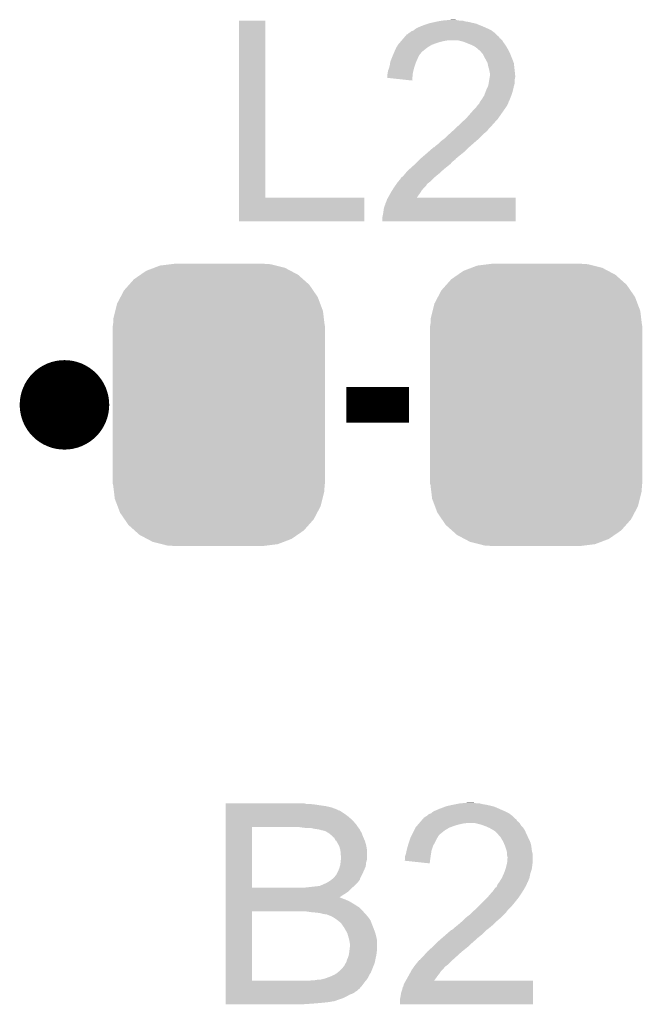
# Model space of a CAD drawing. Extents: x -9 to 122, y -9 to 65.
# Tile 163 of 256: x 73.06 to 76.6, y -0.92 to 4.67. Entities that reach past the tile are written whole.
import ezdxf

# ---------------------------------------------------------------- set-up
doc = ezdxf.new("R2010")
doc.units = 0
doc.layers.get('0').update_dxf_attribs({"linetype": 'CONTINUOUS'})
doc.layers.add('CLICKER_4_FOR_R7FA4M2A_V100_GTO', color=12, linetype='CONTINUOUS')
doc.layers.add('CLICKER_4_FOR_R7FA4M2A_V100_GTS', color=13, linetype='CONTINUOUS')

# ---------------------------------------------------------------- blocks, each defined once
blk = doc.blocks.new('CUSTOM_166')
for points in [[(-0.368484, 0.777768), (-0.333938, 0.790942), (0.3756, 0.777768), (0.32361, 0.790942)], [(-0.333938, 0.790942), (-0.273256, 0.798498), (0.32361, 0.790942), (0.29379, 0.798498)], [(-0.273256, 0.798498), (-0.25019, 0.80137), (0.29379, 0.798498), (0.25019, 0.80137)], [(-0.482218, 0.71288), (-0.44566, 0.738152), (0.47841, 0.71288), (0.45012, 0.738152)], [(-0.44566, 0.738152), (-0.412794, 0.76087), (0.45012, 0.738152), (0.407388, 0.76087)], [(-0.412794, 0.76087), (-0.368484, 0.777768), (0.407388, 0.76087), (0.3756, 0.777768)], [(-0.538216, 0.649738), (-0.50967, 0.681926), (0.53514, 0.649738), (0.51306, 0.681926)], [(-0.50967, 0.681926), (-0.482218, 0.71288), (0.51306, 0.681926), (0.47841, 0.71288)], [(-0.55793, 0.61233), (-0.538216, 0.649738), (0.560798, 0.61233), (0.53514, 0.649738)], [(-0.587972, 0.533366), (-0.577562, 0.575076), (0.590586, 0.533366), (0.574852, 0.575076)], [(-0.577562, 0.575076), (-0.55793, 0.61233), (0.574852, 0.575076), (0.560798, 0.61233)], [(-0.597996, 0.49319), (-0.587972, 0.533366), (0.595442, 0.49319), (0.590586, 0.533366)], [(-0.60198, -0.44958), (-0.60198, 0.44958), (0.60198, -0.44958), (0.60198, 0.44958)], [(-0.60071, 0.44958), (-0.597996, 0.49319), (0.60071, 0.44958), (0.595442, 0.49319)], [(-0.59544, -0.49319), (-0.60071, -0.44958), (0.597996, -0.49319), (0.60071, -0.44958)], [(-0.590586, -0.533366), (-0.59544, -0.49319), (0.58797, -0.533366), (0.597996, -0.49319)], [(-0.57485, -0.575076), (-0.590586, -0.533366), (0.577562, -0.575076), (0.58797, -0.533366)], [(-0.560798, -0.61233), (-0.57485, -0.575076), (0.557928, -0.61233), (0.577562, -0.575076)], [(-0.535138, -0.649738), (-0.560798, -0.61233), (0.538216, -0.649738), (0.557928, -0.61233)], [(-0.51306, -0.681926), (-0.535138, -0.649738), (0.509668, -0.681926), (0.538216, -0.649738)], [(-0.478408, -0.71288), (-0.51306, -0.681926), (0.482218, -0.71288), (0.509668, -0.681926)], [(-0.45012, -0.738152), (-0.478408, -0.71288), (0.445658, -0.738152), (0.482218, -0.71288)], [(-0.407386, -0.76087), (-0.45012, -0.738152), (0.412794, -0.76087), (0.445658, -0.738152)], [(-0.3756, -0.777768), (-0.407386, -0.76087), (0.368482, -0.777768), (0.412794, -0.76087)], [(-0.323608, -0.790942), (-0.3756, -0.777768), (0.333938, -0.790942), (0.368482, -0.777768)], [(-0.29379, -0.798498), (-0.323608, -0.790942), (0.273254, -0.798498), (0.333938, -0.790942)], [(-0.25019, -0.80137), (-0.29379, -0.798498), (0.25019, -0.80137), (0.273254, -0.798498)]]:
    blk.add_solid(points)

msp = doc.modelspace()

# ---------------------------------------------------------------- linework, layer by layer
at = {"layer": 'CLICKER_4_FOR_R7FA4M2A_V100_GTO', "const_width": 0.254}
msp.add_lwpolyline([(73.1901, 2.48158, 1), (73.4441, 2.48158, 1)], format="xyb", close=True, dxfattribs=at)
at = {"layer": 'CLICKER_4_FOR_R7FA4M2A_V100_GTO', "const_width": 0.2032}
msp.add_lwpolyline([(74.9173, 2.48158), (75.2729, 2.48158)], dxfattribs=at)
at = {"layer": 'CLICKER_4_FOR_R7FA4M2A_V100_GTO'}
for points in [[(74.307702, 3.6576), (74.30772, 4.663418), (74.457582, 3.6576), (74.45756, 4.663418)], [(74.30772, 4.663418), (74.307722, 4.66344), (74.45756, 4.663418), (74.307722, 4.66344)], [(75.34402, 4.63296), (75.36434, 4.64058), (75.684744, 4.63296), (75.666236, 4.64058)], [(75.36434, 4.64058), (75.379574, 4.645658), (75.666236, 4.64058), (75.653902, 4.645658)], [(75.379574, 4.645658), (75.387202, 4.6482), (75.653902, 4.645658), (75.6431, 4.6482)], [(75.387202, 4.6482), (75.42149, 4.65582), (75.6431, 4.6482), (75.610718, 4.65582)], [(75.42149, 4.65582), (75.43292, 4.65836), (75.610718, 4.65582), (75.592942, 4.65836)], [(75.43292, 4.65836), (75.460858, 4.66344), (75.592942, 4.65836), (75.575164, 4.66344)], [(75.460858, 4.66344), (75.488798, 4.66598), (75.559922, 4.66344), (75.54468, 4.66598)], [(75.488798, 4.66598), (75.516738, 4.66852), (75.54468, 4.66598), (75.534522, 4.66852)], [(75.257658, 4.58216), (75.260206, 4.5847), (75.770742, 4.58216), (75.7682, 4.5847)], [(75.260206, 4.5847), (75.262746, 4.584706), (75.7682, 4.5847), (75.768194, 4.584706)], [(75.262746, 4.584706), (75.26782, 4.58978), (75.768194, 4.584706), (75.76312, 4.58978)], [(75.26782, 4.58978), (75.271626, 4.592318), (75.76312, 4.58978), (75.76058, 4.592318)], [(75.271626, 4.592318), (75.27544, 4.59486), (75.76058, 4.592318), (75.757192, 4.59486)], [(75.27544, 4.59486), (75.2856, 4.60248), (75.757192, 4.59486), (75.747032, 4.60248)], [(75.2856, 4.60248), (75.29829, 4.607558), (75.747032, 4.60248), (75.74026, 4.607558)], [(75.29829, 4.607558), (75.2983, 4.607562), (75.74026, 4.607558), (75.740254, 4.607562)], [(75.2983, 4.607562), (75.310998, 4.61772), (75.740254, 4.607562), (75.71994, 4.61772)], [(75.310998, 4.61772), (75.311002, 4.617722), (75.71994, 4.61772), (75.719936, 4.617722)], [(75.311002, 4.617722), (75.32624, 4.62534), (75.719936, 4.617722), (75.702796, 4.62534)], [(75.32624, 4.62534), (75.332166, 4.62788), (75.702796, 4.62534), (75.69708, 4.62788)], [(75.332166, 4.62788), (75.34402, 4.63296), (75.69708, 4.62788), (75.684744, 4.63296)], [(75.21035, 4.52628), (75.21194, 4.528822), (75.402438, 4.52628), (75.409426, 4.528822)], [(75.21194, 4.528822), (75.21847, 4.536442), (75.409426, 4.528822), (75.43038, 4.536442)], [(75.21847, 4.536442), (75.225, 4.54406), (75.43038, 4.536442), (75.455782, 4.54406)], [(75.225, 4.54406), (75.229354, 4.54914), (75.455782, 4.54406), (75.478642, 4.54914)], [(75.229354, 4.54914), (75.231532, 4.55168), (75.478642, 4.54914), (75.49896, 4.55168)], [(75.231532, 4.55168), (75.238062, 4.559298), (75.80122, 4.55168), (75.793602, 4.559298)], [(75.238062, 4.559298), (75.242416, 4.564378), (75.793602, 4.559298), (75.785984, 4.564378)], [(75.242416, 4.564378), (75.248942, 4.571992), (75.785984, 4.564378), (75.78344, 4.571992)], [(75.248942, 4.571992), (75.251124, 4.574538), (75.78344, 4.571992), (75.778364, 4.574538)], [(75.251124, 4.574538), (75.257658, 4.58216), (75.778364, 4.574538), (75.770742, 4.58216)], [(75.549766, 4.551678), (75.549758, 4.55168), (75.801222, 4.551678), (75.80122, 4.55168)], [(75.580238, 4.54406), (75.549766, 4.551678), (75.805794, 4.54406), (75.801222, 4.551678)], [(75.59294, 4.53898), (75.580238, 4.54406), (75.80884, 4.53898), (75.805794, 4.54406)], [(75.61834, 4.52882), (75.59294, 4.53898), (75.81646, 4.52882), (75.80884, 4.53898)], [(75.63104, 4.52374), (75.61834, 4.52882), (75.819848, 4.52374), (75.81646, 4.52882)], [(75.18146, 4.46786), (75.187014, 4.480558), (75.331318, 4.46786), (75.341478, 4.480558)], [(75.187014, 4.480558), (75.191462, 4.49072), (75.341478, 4.480558), (75.35164, 4.49072)], [(75.191462, 4.49072), (75.199242, 4.5085), (75.35164, 4.49072), (75.373864, 4.5085)], [(75.199242, 4.5085), (75.200828, 4.51104), (75.373864, 4.5085), (75.37704, 4.51104)], [(75.200828, 4.51104), (75.21035, 4.52628), (75.37704, 4.51104), (75.402438, 4.52628)], [(75.648818, 4.513582), (75.63104, 4.52374), (75.826618, 4.513582), (75.819848, 4.52374)], [(75.658978, 4.50596), (75.648818, 4.513582), (75.830724, 4.50596), (75.826618, 4.513582)], [(75.6666, 4.498342), (75.658978, 4.50596), (75.834826, 4.498342), (75.830724, 4.50596)], [(75.671676, 4.495802), (75.6666, 4.498342), (75.836194, 4.495802), (75.834826, 4.498342)], [(75.685226, 4.48056), (75.671676, 4.495802), (75.8444, 4.48056), (75.836194, 4.495802)], [(75.691998, 4.47294), (75.685226, 4.48056), (75.847448, 4.47294), (75.8444, 4.48056)], [(75.7047, 4.44754), (75.691998, 4.47294), (75.857608, 4.44754), (75.847448, 4.47294)], [(75.16368, 4.411982), (75.165494, 4.42468), (75.306768, 4.411982), (75.311, 4.42468)], [(75.165494, 4.42468), (75.166222, 4.429762), (75.311, 4.42468), (75.313258, 4.429762)], [(75.166222, 4.429762), (75.173332, 4.44754), (75.313258, 4.429762), (75.32116, 4.44754)], [(75.173332, 4.44754), (75.181458, 4.467858), (75.32116, 4.44754), (75.331318, 4.467858)], [(75.181458, 4.467858), (75.18146, 4.46786), (75.331318, 4.467858), (75.331318, 4.46786)], [(75.707524, 4.44246), (75.7047, 4.44754), (75.85964, 4.44246), (75.857608, 4.44754)], [(75.7174, 4.424682), (75.707524, 4.44246), (75.866308, 4.424682), (75.85964, 4.44246)], [(75.717966, 4.422138), (75.7174, 4.424682), (75.86726, 4.422138), (75.866308, 4.424682)], [(75.72248, 4.401818), (75.717966, 4.422138), (75.869518, 4.401818), (75.86726, 4.422138)], [(75.14844, 4.353562), (75.150344, 4.36118), (75.292706, 4.353562), (75.29322, 4.36118)], [(75.150344, 4.36118), (75.15098, 4.36372), (75.29322, 4.36118), (75.293806, 4.36372)], [(75.15098, 4.36372), (75.153522, 4.378962), (75.293806, 4.36372), (75.297324, 4.378962)], [(75.153522, 4.378962), (75.1586, 4.391662), (75.297324, 4.378962), (75.300256, 4.391662)], [(75.1586, 4.391662), (75.159234, 4.3942), (75.300256, 4.391662), (75.300842, 4.3942)], [(75.159234, 4.3942), (75.16368, 4.411982), (75.300842, 4.3942), (75.306768, 4.411982)], [(75.72756, 4.384042), (75.72248, 4.401818), (75.871494, 4.384042), (75.869518, 4.401818)], [(75.728832, 4.37642), (75.72756, 4.384042), (75.87234, 4.37642), (75.871494, 4.384042)], [(75.7301, 4.3688), (75.728832, 4.37642), (75.873104, 4.3688), (75.87234, 4.37642)], [(75.73264, 4.358642), (75.7301, 4.3688), (75.874118, 4.358642), (75.873104, 4.3688)], [(75.14844, 4.33834), (75.14844, 4.353562), (75.291684, 4.33834), (75.292706, 4.353562)], [(75.290658, 4.323082), (75.14844, 4.33834), (75.290658, 4.323082), (75.291684, 4.33834)], [(75.72248, 4.295142), (75.724594, 4.307836), (75.86871, 4.295142), (75.87234, 4.307836)], [(75.724594, 4.307836), (75.727982, 4.328158), (75.87234, 4.307836), (75.87234, 4.328158)], [(75.727982, 4.328158), (75.730098, 4.340858), (75.87234, 4.328158), (75.87488, 4.340858)], [(75.730098, 4.340858), (75.731792, 4.351022), (75.87488, 4.340858), (75.87488, 4.351022)], [(75.731792, 4.351022), (75.73264, 4.356102), (75.87488, 4.351022), (75.874372, 4.356102)], [(75.73264, 4.356102), (75.73264, 4.358642), (75.874372, 4.356102), (75.874118, 4.358642)], [(75.700542, 4.2418), (75.70978, 4.267198), (75.854562, 4.2418), (75.862178, 4.267198)], [(75.70978, 4.267202), (75.72017, 4.290062), (75.86218, 4.267202), (75.86726, 4.290062)], [(75.70978, 4.267198), (75.70978, 4.267202), (75.862178, 4.267198), (75.86218, 4.267202)], [(75.72017, 4.290062), (75.72248, 4.295142), (75.86726, 4.290062), (75.86871, 4.295142)], [(75.669134, 4.190998), (75.67168, 4.193544), (75.83424, 4.190998), (75.835088, 4.193544)], [(75.67168, 4.193544), (75.674222, 4.201162), (75.835088, 4.193544), (75.837626, 4.201162)], [(75.674222, 4.201162), (75.677848, 4.20624), (75.837626, 4.201162), (75.83932, 4.20624)], [(75.677848, 4.20624), (75.683286, 4.213854), (75.83932, 4.20624), (75.844396, 4.213854)], [(75.683286, 4.213854), (75.685102, 4.216396), (75.844396, 4.213854), (75.8444, 4.216396)], [(75.685102, 4.216396), (75.68692, 4.21894), (75.8444, 4.216396), (75.845416, 4.21894)], [(75.68692, 4.21894), (75.69962, 4.23926), (75.845416, 4.21894), (75.853544, 4.23926)], [(75.69962, 4.23926), (75.700542, 4.2418), (75.853544, 4.23926), (75.854562, 4.2418)], [(75.59802, 4.10972), (75.633578, 4.15036), (75.779374, 4.10972), (75.807822, 4.15036)], [(75.633578, 4.15036), (75.638658, 4.15544), (75.807822, 4.15036), (75.81138, 4.15544)], [(75.638658, 4.15544), (75.65136, 4.16814), (75.81138, 4.15544), (75.820452, 4.16814)], [(75.65136, 4.16814), (75.654986, 4.173218), (75.820452, 4.16814), (75.82408, 4.173218)], [(75.654986, 4.173218), (75.664062, 4.185922), (75.82408, 4.173218), (75.831338, 4.185922)], [(75.664062, 4.185922), (75.669134, 4.190998), (75.831338, 4.185922), (75.83424, 4.190998)], [(75.562936, 4.0767), (75.59262, 4.104638), (75.75042, 4.0767), (75.775818, 4.104638)], [(75.59262, 4.104638), (75.59802, 4.10972), (75.775818, 4.104638), (75.779374, 4.10972)], [(75.505492, 4.023362), (75.5142, 4.03098), (75.699622, 4.023362), (75.708764, 4.03098)], [(75.5142, 4.03098), (75.519616, 4.036058), (75.708764, 4.03098), (75.714858, 4.036058)], [(75.519616, 4.036058), (75.530452, 4.046218), (75.714858, 4.036058), (75.72248, 4.046218)], [(75.530452, 4.046218), (75.54942, 4.064), (75.72248, 4.046218), (75.740258, 4.064)], [(75.54942, 4.064), (75.55484, 4.06908), (75.740258, 4.064), (75.744068, 4.06908)], [(75.55484, 4.06908), (75.560234, 4.074158), (75.744068, 4.06908), (75.74788, 4.074158)], [(75.560234, 4.074158), (75.562936, 4.0767), (75.74788, 4.074158), (75.75042, 4.0767)], [(75.44308, 3.96748), (75.455782, 3.98018), (75.639384, 3.96748), (75.6539, 3.98018)], [(75.455782, 3.98018), (75.476096, 3.99542), (75.6539, 3.98018), (75.67168, 3.99542)], [(75.476096, 3.99542), (75.4761, 3.995422), (75.67168, 3.99542), (75.671682, 3.995422)], [(75.4761, 3.995422), (75.49388, 4.0132), (75.671682, 3.995422), (75.68946, 4.0132)], [(75.49388, 4.0132), (75.505492, 4.023362), (75.68946, 4.0132), (75.699622, 4.023362)], [(75.37196, 3.90906), (75.386474, 3.921758), (75.574524, 3.90906), (75.590398, 3.921758)], [(75.386474, 3.921758), (75.412606, 3.94462), (75.590398, 3.921758), (75.613258, 3.94462)], [(75.412606, 3.94462), (75.413452, 3.944622), (75.613258, 3.94462), (75.61326, 3.944622)], [(75.413452, 3.944622), (75.415146, 3.944626), (75.61326, 3.944622), (75.613264, 3.944626)], [(75.415146, 3.944626), (75.420222, 3.9497), (75.613264, 3.944626), (75.619062, 3.9497)], [(75.420222, 3.9497), (75.43038, 3.95732), (75.619062, 3.9497), (75.627772, 3.95732)], [(75.43038, 3.95732), (75.44308, 3.96748), (75.627772, 3.95732), (75.639384, 3.96748)], [(75.308458, 3.850638), (75.318618, 3.860798), (75.509118, 3.850638), (75.516738, 3.860798)], [(75.318618, 3.860798), (75.32624, 3.86842), (75.516738, 3.860798), (75.526898, 3.86842)], [(75.32624, 3.86842), (75.331318, 3.873498), (75.526898, 3.86842), (75.53198, 3.873498)], [(75.331318, 3.873498), (75.333854, 3.876034), (75.53198, 3.873498), (75.537046, 3.876034)], [(75.333854, 3.876034), (75.33386, 3.87604), (75.537046, 3.876034), (75.537046, 3.87604)], [(75.33386, 3.87604), (75.33678, 3.878572), (75.537046, 3.87604), (75.53706, 3.878572)], [(75.33678, 3.878572), (75.363166, 3.90144), (75.53706, 3.878572), (75.565, 3.90144)], [(75.363166, 3.90144), (75.37196, 3.90906), (75.565, 3.90144), (75.574524, 3.90906)], [(75.255118, 3.799838), (75.27544, 3.82016), (75.448664, 3.799838), (75.47102, 3.82016)], [(75.27544, 3.82016), (75.27798, 3.8227), (75.47102, 3.82016), (75.474194, 3.8227)], [(75.27798, 3.8227), (75.30338, 3.84556), (75.474194, 3.8227), (75.50277, 3.84556)], [(75.30338, 3.84556), (75.308458, 3.850638), (75.50277, 3.84556), (75.509118, 3.850638)], [(75.20686, 3.74396), (75.211014, 3.74904), (75.385506, 3.74396), (75.392278, 3.74904)], [(75.211014, 3.74904), (75.229716, 3.771902), (75.392278, 3.74904), (75.415142, 3.771902)], [(75.229716, 3.771902), (75.22972, 3.771906), (75.415142, 3.771902), (75.415146, 3.771906)], [(75.22972, 3.771906), (75.229742, 3.77444), (75.415146, 3.771906), (75.418242, 3.77444)], [(75.229742, 3.77444), (75.232266, 3.774446), (75.418242, 3.77444), (75.41825, 3.774446)], [(75.232266, 3.774446), (75.24242, 3.7846), (75.41825, 3.774446), (75.43066, 3.7846)], [(75.24242, 3.7846), (75.250888, 3.794762), (75.43066, 3.7846), (75.44308, 3.794762)], [(75.250888, 3.794762), (75.255118, 3.799838), (75.44308, 3.794762), (75.448664, 3.799838)], [(75.168478, 3.685542), (75.1713, 3.69062), (75.336402, 3.685542), (75.339448, 3.69062)], [(75.1713, 3.69062), (75.176146, 3.698238), (75.339448, 3.69062), (75.344018, 3.698238)], [(75.176146, 3.698238), (75.184228, 3.710938), (75.344018, 3.698238), (75.354178, 3.710938)], [(75.184228, 3.710938), (75.18908, 3.71856), (75.354178, 3.710938), (75.361798, 3.71856)], [(75.18908, 3.71856), (75.194414, 3.72618), (75.361798, 3.71856), (75.369418, 3.72618)], [(75.194414, 3.72618), (75.197966, 3.731256), (75.369418, 3.72618), (75.371958, 3.731256)], [(75.197966, 3.731256), (75.20508, 3.741418), (75.371958, 3.731256), (75.38212, 3.741418)], [(75.20508, 3.741418), (75.20686, 3.74396), (75.38212, 3.741418), (75.385506, 3.74396)], [(74.3077, 3.523002), (74.307702, 3.657578), (75.018878, 3.523002), (75.0189, 3.657578)], [(74.307702, 3.657578), (74.307702, 3.6576), (75.0189, 3.657578), (74.457582, 3.6576)], [(75.138282, 3.624584), (75.14336, 3.634742), (75.877414, 3.624584), (75.877416, 3.634742)], [(75.14336, 3.634742), (75.14844, 3.649982), (75.877416, 3.634742), (75.877418, 3.649982)], [(75.14844, 3.649982), (75.15278, 3.657578), (75.877418, 3.649982), (75.87742, 3.657578)], [(75.15278, 3.657578), (75.152792, 3.6576), (75.87742, 3.657578), (75.316124, 3.6576)], [(75.152792, 3.6576), (75.1586, 3.66776), (75.316124, 3.6576), (75.323496, 3.66776)], [(75.1586, 3.66776), (75.168478, 3.685542), (75.323496, 3.66776), (75.336402, 3.685542)], [(75.12558, 3.5687), (75.12812, 3.58648), (75.877404, 3.5687), (75.877408, 3.58648)], [(75.12812, 3.58648), (75.130662, 3.601722), (75.877408, 3.58648), (75.87741, 3.601722)], [(75.130662, 3.601722), (75.13828, 3.622044), (75.87741, 3.601722), (75.877414, 3.622044)], [(75.13828, 3.622044), (75.138282, 3.624584), (75.877414, 3.622044), (75.877414, 3.624584)], [(75.018878, 3.52298), (74.3077, 3.523002), (75.018878, 3.52298), (75.018878, 3.523002)], [(75.1205, 3.540762), (75.12304, 3.556), (75.8774, 3.540762), (75.877402, 3.556)], [(75.1205, 3.523002), (75.1205, 3.540762), (75.877398, 3.523002), (75.8774, 3.540762)], [(75.877398, 3.52298), (75.1205, 3.523002), (75.877398, 3.52298), (75.877398, 3.523002)], [(75.12304, 3.556), (75.12558, 3.5687), (75.877402, 3.556), (75.877404, 3.5687)], [(74.23152, 0.2159), (74.231522, 0.21844), (74.688702, 0.2159), (74.678542, 0.21844)], [(74.23152, 0.21336), (74.23152, 0.2159), (74.73188, 0.21336), (74.70394, 0.2159)], [(74.23152, 0.20828), (74.23152, 0.21336), (74.7649, 0.20828), (74.73188, 0.21336)], [(74.23152, 0.2032), (74.23152, 0.20828), (74.800458, 0.2032), (74.7649, 0.20828)], [(74.23152, 0.195578), (74.23152, 0.2032), (74.833482, 0.195578), (74.800458, 0.2032)], [(74.23152, 0.182876), (74.23152, 0.195578), (74.8665, 0.182876), (74.833482, 0.195578)], [(74.23152, 0.180338), (74.23152, 0.182876), (74.869046, 0.180338), (74.8665, 0.182876)], [(74.23152, 0.177798), (74.23152, 0.180338), (74.879204, 0.177798), (74.869046, 0.180338)], [(74.23152, 0.15748), (74.23152, 0.177798), (74.90968, 0.15748), (74.879204, 0.177798)], [(75.39736, 0.162562), (75.410062, 0.17272), (75.839314, 0.162562), (75.819, 0.17272)], [(75.410062, 0.17272), (75.433766, 0.18288), (75.819, 0.17272), (75.79614, 0.18288)], [(75.433766, 0.18288), (75.44562, 0.18796), (75.79614, 0.18288), (75.784528, 0.18796)], [(75.44562, 0.18796), (75.479482, 0.200658), (75.784528, 0.18796), (75.755502, 0.200658)], [(75.479482, 0.200658), (75.486262, 0.2032), (75.755502, 0.200658), (75.7447, 0.2032)], [(75.486262, 0.2032), (75.50912, 0.20828), (75.7447, 0.2032), (75.723112, 0.20828)], [(75.50912, 0.20828), (75.52182, 0.21082), (75.723112, 0.20828), (75.712318, 0.21082)], [(75.52182, 0.21082), (75.53452, 0.21336), (75.712318, 0.21082), (75.694542, 0.21336)], [(75.53452, 0.21336), (75.55992, 0.21844), (75.694542, 0.21336), (75.674222, 0.21844)], [(75.55992, 0.21844), (75.58786, 0.22098), (75.658982, 0.21844), (75.64628, 0.22098)], [(75.58786, 0.22098), (75.618338, 0.22352), (75.64628, 0.22098), (75.633582, 0.22352)], [(74.231518, 0.1016), (74.23152, 0.12446), (74.97064, 0.1016), (74.95032, 0.12446)], [(74.23152, 0.14224), (74.23152, 0.15748), (74.93, 0.14224), (74.90968, 0.15748)], [(74.23152, 0.12446), (74.23152, 0.14224), (74.95032, 0.12446), (74.93, 0.14224)], [(75.330592, 0.10668), (75.337122, 0.114298), (75.90028, 0.10668), (75.892662, 0.114298)], [(75.337122, 0.114298), (75.341476, 0.119378), (75.892662, 0.114298), (75.885044, 0.119378)], [(75.341476, 0.119378), (75.348006, 0.126996), (75.885044, 0.119378), (75.8825, 0.126996)], [(75.348006, 0.126996), (75.35018, 0.129534), (75.8825, 0.126996), (75.879966, 0.129534)], [(75.35018, 0.129534), (75.350186, 0.12954), (75.879966, 0.129534), (75.877426, 0.12954)], [(75.350186, 0.12954), (75.356718, 0.13716), (75.877426, 0.12954), (75.869804, 0.13716)], [(75.356718, 0.13716), (75.359266, 0.1397), (75.869804, 0.13716), (75.867262, 0.1397)], [(75.359266, 0.1397), (75.361806, 0.139706), (75.867262, 0.1397), (75.867256, 0.139706)], [(75.361806, 0.139706), (75.366884, 0.144782), (75.867256, 0.139706), (75.862178, 0.144782)], [(75.366884, 0.144782), (75.371954, 0.147318), (75.862178, 0.144782), (75.85964, 0.147318)], [(75.371954, 0.147318), (75.37704, 0.149862), (75.85964, 0.147318), (75.856248, 0.149862)], [(75.37704, 0.149862), (75.384664, 0.15748), (75.856248, 0.149862), (75.846092, 0.15748)], [(75.384664, 0.15748), (75.39735, 0.162558), (75.846092, 0.15748), (75.83932, 0.162558)], [(75.39735, 0.162558), (75.39736, 0.162562), (75.83932, 0.162558), (75.839314, 0.162562)], [(74.231512, -0.259058), (74.231518, 0.08382), (74.38136, -0.259058), (74.381382, 0.08382)], [(74.231518, 0.08382), (74.231518, 0.1016), (74.983088, 0.08382), (74.97064, 0.1016)], [(74.688702, 0.07874), (74.6506, 0.08382), (74.986644, 0.07874), (74.983088, 0.08382)], [(74.72808, 0.076198), (74.716642, 0.07874), (74.988422, 0.076198), (74.986644, 0.07874)], [(74.7395, 0.07366), (74.72808, 0.076198), (74.99096, 0.07366), (74.988422, 0.076198)], [(74.739532, 0.073656), (74.7395, 0.07366), (74.990962, 0.073656), (74.99096, 0.07366)], [(74.75982, 0.07112), (74.739532, 0.073656), (74.992232, 0.07112), (74.990962, 0.073656)], [(74.769978, 0.06858), (74.75982, 0.07112), (74.993502, 0.06858), (74.992232, 0.07112)], [(74.777604, 0.06604), (74.769978, 0.06858), (74.994772, 0.06604), (74.993502, 0.06858)], [(74.789028, 0.063502), (74.780144, 0.06604), (74.99604, 0.063502), (74.994772, 0.06604)], [(74.797922, 0.06096), (74.789028, 0.063502), (74.997566, 0.06096), (74.99604, 0.063502)], [(74.815696, 0.050802), (74.797922, 0.06096), (75.00366, 0.050802), (74.997566, 0.06096)], [(75.29195, 0.04572), (75.30211, 0.06604), (75.4507, 0.04572), (75.4761, 0.06604)], [(75.30211, 0.06604), (75.30973, 0.08128), (75.4761, 0.06604), (75.501498, 0.08128)], [(75.30973, 0.08128), (75.311, 0.08382), (75.501498, 0.08128), (75.508482, 0.08382)], [(75.311, 0.08382), (75.317532, 0.091442), (75.508482, 0.08382), (75.52944, 0.091442)], [(75.317532, 0.091442), (75.324062, 0.09906), (75.52944, 0.091442), (75.554842, 0.09906)], [(75.324062, 0.09906), (75.328416, 0.10414), (75.554842, 0.09906), (75.577702, 0.10414)], [(75.328416, 0.10414), (75.330592, 0.10668), (75.577702, 0.10414), (75.59802, 0.10668)], [(75.648826, 0.106678), (75.648818, 0.10668), (75.900282, 0.106678), (75.90028, 0.10668)], [(75.679298, 0.09906), (75.648826, 0.106678), (75.904854, 0.09906), (75.900282, 0.106678)], [(75.693276, 0.093978), (75.679298, 0.09906), (75.907902, 0.093978), (75.904854, 0.09906)], [(75.70724, 0.0889), (75.693276, 0.093978), (75.91298, 0.0889), (75.907902, 0.093978)], [(75.71867, 0.08382), (75.70724, 0.0889), (75.91806, 0.08382), (75.91298, 0.0889)], [(75.730098, 0.07874), (75.71867, 0.08382), (75.921448, 0.07874), (75.91806, 0.08382)], [(75.74788, 0.06858), (75.730098, 0.07874), (75.92822, 0.06858), (75.921448, 0.07874)], [(75.760578, 0.060962), (75.74788, 0.06858), (75.931736, 0.060962), (75.92822, 0.06858)], [(75.77074, 0.0508), (75.760578, 0.060962), (75.936428, 0.0508), (75.931736, 0.060962)], [(74.815698, 0.0508), (74.815696, 0.050802), (75.003662, 0.0508), (75.00366, 0.050802)], [(74.8284, 0.04064), (74.815698, 0.0508), (75.007472, 0.04064), (75.003662, 0.0508)], [(74.838562, 0.03048), (74.8284, 0.04064), (75.01128, 0.03048), (75.007472, 0.04064)], [(74.848722, 0.022854), (74.838562, 0.03048), (75.014672, 0.022854), (75.01128, 0.03048)], [(74.856354, 0.00762), (74.848722, 0.022854), (75.021442, 0.00762), (75.014672, 0.022854)], [(74.858886, 0.007608), (74.856354, 0.00762), (75.021446, 0.007608), (75.021442, 0.00762)], [(74.86904, -0.01016), (74.858886, 0.007608), (75.026776, -0.01016), (75.021446, 0.007608)], [(75.26782, -0.01524), (75.273746, 0.00254), (75.412882, -0.01524), (75.42276, 0.00254)], [(75.273746, 0.00254), (75.28052, 0.02286), (75.42276, 0.00254), (75.43292, 0.02286)], [(75.28052, 0.02286), (75.286868, 0.035558), (75.43292, 0.02286), (75.440538, 0.035558)], [(75.286868, 0.035558), (75.29195, 0.04572), (75.440538, 0.035558), (75.4507, 0.04572)], [(75.784288, 0.03556), (75.77074, 0.0508), (75.94346, 0.03556), (75.936428, 0.0508)], [(75.791058, 0.027942), (75.784288, 0.03556), (75.947016, 0.027942), (75.94346, 0.03556)], [(75.8063, 0.00254), (75.791058, 0.027942), (75.958872, 0.00254), (75.947016, 0.027942)], [(75.80856, -0.002542), (75.8063, 0.00254), (75.961242, -0.002542), (75.958872, 0.00254)], [(74.872852, -0.01778), (74.86904, -0.01016), (75.02906, -0.01778), (75.026776, -0.01016)], [(74.876662, -0.025402), (74.872852, -0.01778), (75.030446, -0.025402), (75.02906, -0.01778)], [(74.88174, -0.04318), (74.876662, -0.025402), (75.033678, -0.04318), (75.030446, -0.025402)], [(74.882164, -0.045722), (74.88174, -0.04318), (75.03414, -0.045722), (75.033678, -0.04318)], [(74.88428, -0.058422), (74.882164, -0.045722), (75.03414, -0.058422), (75.03414, -0.045722)], [(75.25512, -0.066038), (75.25766, -0.05334), (75.397554, -0.066038), (75.399508, -0.05334)], [(75.25766, -0.05334), (75.258294, -0.0508), (75.399508, -0.05334), (75.3999, -0.0508)], [(75.258294, -0.0508), (75.26274, -0.03302), (75.3999, -0.0508), (75.405826, -0.03302)], [(75.26274, -0.03302), (75.266368, -0.020322), (75.405826, -0.03302), (75.41006, -0.020322)], [(75.266368, -0.020322), (75.26782, -0.01524), (75.41006, -0.020322), (75.412882, -0.01524)], [(75.81646, -0.020322), (75.80856, -0.002542), (75.965686, -0.020322), (75.961242, -0.002542)], [(75.817308, -0.022862), (75.81646, -0.020322), (75.96632, -0.022862), (75.965686, -0.020322)], [(75.82408, -0.04318), (75.817308, -0.022862), (75.968578, -0.04318), (75.96632, -0.022862)], [(75.824806, -0.04572), (75.82408, -0.04318), (75.96886, -0.04572), (75.968578, -0.04318)], [(75.82916, -0.060956), (75.824806, -0.04572), (75.972246, -0.060956), (75.96886, -0.04572)], [(74.88428, -0.071122), (74.88428, -0.058422), (75.03414, -0.071122), (75.03414, -0.058422)], [(74.88682, -0.081282), (74.88428, -0.071122), (75.03414, -0.081282), (75.03414, -0.071122)], [(74.88428, -0.1143), (74.885972, -0.099064), (75.029786, -0.1143), (75.03414, -0.099064)], [(74.885972, -0.099064), (74.88682, -0.09144), (75.03414, -0.099064), (75.03414, -0.09144)], [(74.88682, -0.09144), (74.88682, -0.081282), (75.03414, -0.09144), (75.03414, -0.081282)], [(75.2475, -0.10666), (75.247502, -0.104136), (75.39176, -0.10666), (75.392098, -0.104136)], [(75.389718, -0.121918), (75.2475, -0.10666), (75.389718, -0.121918), (75.39176, -0.10666)], [(75.247502, -0.104136), (75.25004, -0.099056), (75.392098, -0.104136), (75.392778, -0.099056)], [(75.25004, -0.08382), (75.250042, -0.081278), (75.39482, -0.08382), (75.39521, -0.081278)], [(75.25004, -0.099056), (75.25004, -0.08382), (75.392778, -0.099056), (75.39482, -0.08382)], [(75.250042, -0.081278), (75.25512, -0.066038), (75.39521, -0.081278), (75.397554, -0.066038)], [(75.82916, -0.068582), (75.82916, -0.060956), (75.97394, -0.068582), (75.972246, -0.060956)], [(75.82916, -0.076198), (75.82916, -0.068582), (75.97394, -0.076198), (75.97394, -0.068582)], [(75.8317, -0.086358), (75.82916, -0.076198), (75.97394, -0.086358), (75.97394, -0.076198)], [(75.82937, -0.11684), (75.8317, -0.088902), (75.97394, -0.11684), (75.97394, -0.088902)], [(75.8317, -0.088902), (75.8317, -0.086358), (75.97394, -0.088902), (75.97394, -0.086358)], [(74.860148, -0.18542), (74.87158, -0.16256), (75.0062, -0.18542), (75.016358, -0.16256)], [(74.87158, -0.16256), (74.87666, -0.149862), (75.016358, -0.16256), (75.022002, -0.149862)], [(74.87666, -0.149862), (74.879562, -0.139702), (75.022002, -0.149862), (75.026518, -0.139702)], [(74.879562, -0.139702), (74.88174, -0.132082), (75.026518, -0.139702), (75.027364, -0.132082)], [(74.88174, -0.132082), (74.883916, -0.116842), (75.027364, -0.132082), (75.02906, -0.116842)], [(74.883916, -0.116842), (74.88428, -0.1143), (75.02906, -0.116842), (75.029786, -0.1143)], [(75.81138, -0.1778), (75.81969, -0.154942), (75.96124, -0.1778), (75.968858, -0.154942)], [(75.81969, -0.154942), (75.82154, -0.149858), (75.968858, -0.154942), (75.969584, -0.149858)], [(75.82154, -0.149858), (75.824714, -0.13716), (75.969584, -0.149858), (75.9714, -0.13716)], [(75.824714, -0.13716), (75.82916, -0.119378), (75.9714, -0.13716), (75.973622, -0.119378)], [(75.82916, -0.119378), (75.82937, -0.11684), (75.973622, -0.119378), (75.97394, -0.11684)], [(74.815702, -0.22606), (74.82332, -0.22098), (74.984356, -0.22606), (74.98842, -0.22098)], [(74.82332, -0.22098), (74.83094, -0.2159), (74.98842, -0.22098), (74.991806, -0.2159)], [(74.83094, -0.2159), (74.83398, -0.213366), (74.991806, -0.2159), (74.993496, -0.213366)], [(74.83398, -0.213366), (74.83703, -0.210824), (74.993496, -0.213366), (74.9935, -0.210824)], [(74.83703, -0.210824), (74.846178, -0.203202), (74.9935, -0.210824), (74.99731, -0.203202)], [(74.846178, -0.203202), (74.856338, -0.190502), (74.99731, -0.203202), (75.003658, -0.190502)], [(74.856338, -0.190502), (74.858878, -0.18796), (75.003658, -0.190502), (75.00493, -0.18796)], [(74.858878, -0.18796), (74.860148, -0.18542), (75.00493, -0.18796), (75.0062, -0.18542)], [(75.78598, -0.22606), (75.79868, -0.205738), (75.947012, -0.22606), (75.955142, -0.205738)], [(75.79868, -0.205738), (75.799832, -0.203202), (75.955142, -0.205738), (75.956158, -0.203202)], [(75.799832, -0.203202), (75.811378, -0.177802), (75.956158, -0.203202), (75.96124, -0.177802)], [(75.811378, -0.177802), (75.81138, -0.1778), (75.96124, -0.177802), (75.96124, -0.1778)], [(74.231512, -0.25908), (74.231512, -0.259058), (74.683618, -0.25908), (74.38136, -0.259058)], [(74.231512, -0.261618), (74.231512, -0.25908), (74.94778, -0.261618), (74.95074, -0.25908)], [(74.231512, -0.28194), (74.231512, -0.261618), (74.92746, -0.28194), (74.94778, -0.261618)], [(74.683618, -0.25908), (74.7522, -0.25146), (74.95074, -0.25908), (74.959632, -0.25146)], [(74.7522, -0.25146), (74.769974, -0.248922), (74.959632, -0.25146), (74.962592, -0.248922)], [(74.769974, -0.248922), (74.772518, -0.246384), (74.962592, -0.248922), (74.965554, -0.246384)], [(74.772518, -0.246384), (74.772528, -0.24638), (74.965554, -0.246384), (74.96556, -0.24638)], [(74.772528, -0.24638), (74.780138, -0.24384), (74.96556, -0.24638), (74.9681, -0.24384)], [(74.780138, -0.24384), (74.7903, -0.23876), (74.9681, -0.24384), (74.97318, -0.23876)], [(74.7903, -0.23876), (74.803002, -0.23368), (74.97318, -0.23876), (74.97826, -0.23368)], [(74.803002, -0.23368), (74.815702, -0.22606), (74.97826, -0.23368), (74.984356, -0.22606)], [(75.737356, -0.2921), (75.75042, -0.276862), (75.91044, -0.2921), (75.919962, -0.276862)], [(75.75042, -0.276862), (75.75405, -0.27178), (75.919962, -0.276862), (75.92314, -0.27178)], [(75.75405, -0.27178), (75.763126, -0.259078), (75.92314, -0.27178), (75.930396, -0.259078)], [(75.763126, -0.259078), (75.768202, -0.256534), (75.930396, -0.259078), (75.93185, -0.256534)], [(75.768202, -0.256534), (75.76947, -0.253998), (75.93185, -0.256534), (75.9333, -0.253998)], [(75.76947, -0.253998), (75.77074, -0.251458), (75.9333, -0.253998), (75.93457, -0.251458)], [(75.77074, -0.251458), (75.773282, -0.243838), (75.93457, -0.251458), (75.93838, -0.243838)], [(75.773282, -0.243838), (75.776908, -0.23876), (75.93838, -0.243838), (75.94092, -0.23876)], [(75.776908, -0.23876), (75.782348, -0.231144), (75.94092, -0.23876), (75.94346, -0.231144)], [(75.782348, -0.231144), (75.784164, -0.2286), (75.94346, -0.231144), (75.945996, -0.2286)], [(75.784164, -0.2286), (75.78598, -0.22606), (75.945996, -0.2286), (75.947012, -0.22606)], [(74.23151, -0.31496), (74.231512, -0.29718), (74.876734, -0.31496), (74.9046, -0.29718)], [(74.23151, -0.314966), (74.23151, -0.31496), (74.881746, -0.314966), (74.876734, -0.31496)], [(74.23151, -0.3175), (74.23151, -0.314966), (74.884284, -0.3175), (74.881746, -0.314966)], [(74.23151, -0.32004), (74.23151, -0.3175), (74.8919, -0.32004), (74.884284, -0.3175)], [(74.23151, -0.32766), (74.23151, -0.32004), (74.91222, -0.32766), (74.8919, -0.32004)], [(74.23151, -0.33782), (74.23151, -0.32766), (74.93508, -0.33782), (74.91222, -0.32766)], [(74.231512, -0.29718), (74.231512, -0.28194), (74.9046, -0.29718), (74.92746, -0.28194)], [(75.692, -0.34036), (75.7174, -0.31496), (75.87488, -0.34036), (75.8952, -0.31496)], [(75.7174, -0.31496), (75.73518, -0.29464), (75.8952, -0.31496), (75.908746, -0.29464)], [(75.73518, -0.29464), (75.737356, -0.2921), (75.908746, -0.29464), (75.91044, -0.2921)], [(74.23151, -0.35306), (74.23151, -0.33782), (74.96048, -0.35306), (74.93508, -0.33782)], [(74.23151, -0.370842), (74.23151, -0.35306), (74.988422, -0.370842), (74.96048, -0.35306)], [(74.23151, -0.3937), (74.23151, -0.370842), (75.01128, -0.3937), (74.988422, -0.370842)], [(75.632054, -0.39878), (75.64289, -0.388622), (75.824078, -0.39878), (75.8317, -0.388622)], [(75.64289, -0.388622), (75.65644, -0.37592), (75.8317, -0.388622), (75.8444, -0.37592)], [(75.65644, -0.37592), (75.664062, -0.368298), (75.8444, -0.37592), (75.852022, -0.368298)], [(75.664062, -0.368298), (75.692, -0.34036), (75.852022, -0.368298), (75.87488, -0.34036)], [(74.231502, -0.787378), (74.23151, -0.3937), (74.38136, -0.787378), (74.381382, -0.3937)], [(74.71664, -0.39878), (74.68108, -0.3937), (75.015852, -0.39878), (75.01128, -0.3937)], [(74.74458, -0.40132), (74.71664, -0.39878), (75.018138, -0.40132), (75.015852, -0.39878)], [(74.767442, -0.40386), (74.74458, -0.40132), (75.020424, -0.40386), (75.018138, -0.40132)], [(74.78522, -0.40894), (74.767442, -0.40386), (75.024996, -0.40894), (75.020424, -0.40386)], [(74.800462, -0.41148), (74.78522, -0.40894), (75.027282, -0.41148), (75.024996, -0.40894)], [(74.805544, -0.411482), (74.800462, -0.41148), (75.027284, -0.411482), (75.027282, -0.41148)], [(74.81062, -0.41402), (74.805544, -0.411482), (75.029568, -0.41402), (75.027284, -0.411482)], [(74.824168, -0.4191), (74.81062, -0.41402), (75.03414, -0.4191), (75.029568, -0.41402)], [(74.830942, -0.42164), (74.824168, -0.4191), (75.03668, -0.42164), (75.03414, -0.4191)], [(74.830946, -0.421642), (74.830942, -0.42164), (75.03668, -0.421642), (75.03668, -0.42164)], [(74.848722, -0.4318), (74.830946, -0.421642), (75.0443, -0.4318), (75.03668, -0.421642)], [(74.8665, -0.4445), (74.848722, -0.4318), (75.052768, -0.4445), (75.0443, -0.4318)], [(74.869676, -0.44704), (74.8665, -0.4445), (75.05446, -0.44704), (75.052768, -0.4445)], [(74.8792, -0.45466), (74.869676, -0.44704), (75.057318, -0.45466), (75.05446, -0.44704)], [(75.575164, -0.449578), (75.590402, -0.43434), (75.77074, -0.449578), (75.78852, -0.43434)], [(75.590402, -0.43434), (75.592942, -0.4318), (75.78852, -0.43434), (75.791058, -0.4318)], [(75.592942, -0.4318), (75.615798, -0.41402), (75.791058, -0.4318), (75.808838, -0.41402)], [(75.615798, -0.41402), (75.632054, -0.39878), (75.808838, -0.41402), (75.824078, -0.39878)], [(74.88936, -0.46482), (74.8792, -0.45466), (75.061128, -0.46482), (75.057318, -0.45466)], [(74.891054, -0.46736), (74.88936, -0.46482), (75.06208, -0.46736), (75.061128, -0.46482)], [(74.899522, -0.480062), (74.891054, -0.46736), (75.067162, -0.480062), (75.06208, -0.46736)], [(74.902062, -0.482602), (74.899522, -0.480062), (75.068178, -0.482602), (75.067162, -0.480062)], [(74.907868, -0.49276), (74.902062, -0.482602), (75.07224, -0.49276), (75.068178, -0.482602)], [(74.922382, -0.518162), (74.907868, -0.49276), (75.081478, -0.518162), (75.07224, -0.49276)], [(75.485534, -0.523242), (75.511662, -0.500382), (75.689458, -0.523242), (75.71232, -0.500382)], [(75.511662, -0.500382), (75.511666, -0.50038), (75.71232, -0.500382), (75.712322, -0.50038)], [(75.511666, -0.50038), (75.514206, -0.500376), (75.712322, -0.50038), (75.712326, -0.500376)], [(75.514206, -0.500376), (75.521822, -0.495298), (75.712326, -0.500376), (75.718856, -0.495298)], [(75.521822, -0.495298), (75.529442, -0.487678), (75.718856, -0.495298), (75.728652, -0.487678)], [(75.529442, -0.487678), (75.535788, -0.4826), (75.728652, -0.487678), (75.735182, -0.4826)], [(75.535788, -0.4826), (75.54214, -0.47752), (75.735182, -0.4826), (75.740986, -0.47752)], [(75.54214, -0.47752), (75.55738, -0.46482), (75.740986, -0.47752), (75.7555, -0.46482)], [(75.55738, -0.46482), (75.57516, -0.449582), (75.7555, -0.46482), (75.770736, -0.449582)], [(75.57516, -0.449582), (75.575164, -0.449578), (75.770736, -0.449582), (75.77074, -0.449578)], [(74.923108, -0.520702), (74.922382, -0.518162), (75.0824, -0.520702), (75.081478, -0.518162)], [(74.93254, -0.553718), (74.923108, -0.520702), (75.09002, -0.553718), (75.0824, -0.520702)], [(74.932542, -0.553722), (74.93254, -0.553718), (75.09002, -0.553722), (75.09002, -0.553718)], [(74.93508, -0.56642), (74.932542, -0.553722), (75.09002, -0.56642), (75.09002, -0.553722)], [(75.43585, -0.56642), (75.462226, -0.54356), (75.63866, -0.56642), (75.66406, -0.54356)], [(75.462226, -0.54356), (75.47102, -0.53594), (75.66406, -0.54356), (75.673584, -0.53594)], [(75.47102, -0.53594), (75.485534, -0.523242), (75.673584, -0.53594), (75.689458, -0.523242)], [(74.93381, -0.61976), (74.93762, -0.58928), (75.09002, -0.61976), (75.09002, -0.58928)], [(74.93762, -0.581662), (74.93508, -0.56642), (75.09002, -0.581662), (75.09002, -0.56642)], [(74.93762, -0.58928), (74.93762, -0.581662), (75.09002, -0.58928), (75.09002, -0.581662)], [(75.37704, -0.6223), (75.40244, -0.59944), (75.573254, -0.6223), (75.60183, -0.59944)], [(75.40244, -0.59944), (75.407518, -0.594362), (75.60183, -0.59944), (75.608178, -0.594362)], [(75.407518, -0.594362), (75.425298, -0.576582), (75.608178, -0.594362), (75.625958, -0.576582)], [(75.425298, -0.576582), (75.43038, -0.5715), (75.625958, -0.576582), (75.63358, -0.5715)], [(75.43038, -0.5715), (75.43292, -0.56896), (75.63358, -0.5715), (75.63612, -0.56896)], [(75.43292, -0.56896), (75.43585, -0.56642), (75.63612, -0.56896), (75.63866, -0.56642)], [(74.9173, -0.680722), (74.919838, -0.670562), (75.078842, -0.680722), (75.080874, -0.670562)], [(74.919838, -0.670562), (74.923648, -0.66294), (75.080874, -0.670562), (75.0824, -0.66294)], [(74.923648, -0.66294), (74.92492, -0.6604), (75.0824, -0.66294), (75.082964, -0.6604)], [(74.92492, -0.6604), (74.929998, -0.645162), (75.082964, -0.6604), (75.08635, -0.645162)], [(74.929998, -0.645162), (74.930844, -0.640078), (75.08635, -0.645162), (75.08748, -0.640078)], [(74.930844, -0.640078), (74.93254, -0.62992), (75.08748, -0.640078), (75.088748, -0.62992)], [(74.93254, -0.62992), (74.93381, -0.61976), (75.088748, -0.62992), (75.09002, -0.61976)], [(75.32878, -0.673094), (75.328802, -0.67056), (75.516746, -0.673094), (75.519562, -0.67056)], [(75.328802, -0.67056), (75.333864, -0.670552), (75.519562, -0.67056), (75.51957, -0.670552)], [(75.333864, -0.670552), (75.341482, -0.6604), (75.51957, -0.670552), (75.53085, -0.6604)], [(75.341482, -0.6604), (75.35164, -0.65024), (75.53085, -0.6604), (75.54214, -0.65024)], [(75.35164, -0.65024), (75.35672, -0.64516), (75.54214, -0.65024), (75.547728, -0.64516)], [(75.35672, -0.64516), (75.374782, -0.62484), (75.547728, -0.64516), (75.57008, -0.62484)], [(75.374782, -0.62484), (75.37704, -0.6223), (75.57008, -0.62484), (75.573254, -0.6223)], [(74.876658, -0.73406), (74.89444, -0.71628), (75.05903, -0.73406), (75.066142, -0.71628)], [(74.89444, -0.71628), (74.9046, -0.70358), (75.066142, -0.71628), (75.071222, -0.70358)], [(74.9046, -0.70358), (74.912218, -0.688344), (75.071222, -0.70358), (75.077316, -0.688344)], [(74.912218, -0.688342), (74.914758, -0.6858), (75.077318, -0.688342), (75.077826, -0.6858)], [(74.912218, -0.688344), (74.912218, -0.688342), (75.077316, -0.688344), (75.077318, -0.688342)], [(74.914758, -0.6858), (74.9173, -0.680722), (75.077826, -0.6858), (75.078842, -0.680722)], [(75.283982, -0.734062), (75.288142, -0.726438), (75.453238, -0.734062), (75.460862, -0.726438)], [(75.288142, -0.726438), (75.297026, -0.713746), (75.460862, -0.726438), (75.473554, -0.713746)], [(75.297026, -0.713746), (75.2988, -0.71121), (75.473554, -0.713746), (75.47356, -0.71121)], [(75.2988, -0.71121), (75.30592, -0.70104), (75.47356, -0.71121), (75.487108, -0.70104)], [(75.30592, -0.70104), (75.310074, -0.69596), (75.487108, -0.70104), (75.493878, -0.69596)], [(75.310074, -0.69596), (75.328774, -0.6731), (75.493878, -0.69596), (75.51674, -0.6731)], [(75.328774, -0.6731), (75.32878, -0.673094), (75.51674, -0.6731), (75.516746, -0.673094)], [(74.739502, -0.78486), (74.754738, -0.78232), (75.029904, -0.78486), (75.03202, -0.78232)], [(74.769976, -0.78232), (74.777602, -0.77978), (75.03202, -0.78232), (75.034138, -0.77978)], [(74.777602, -0.77978), (74.777608, -0.779778), (75.034138, -0.77978), (75.03414, -0.779778)], [(74.777608, -0.779778), (74.797918, -0.7747), (75.03414, -0.779778), (75.03704, -0.7747)], [(74.797918, -0.7747), (74.82586, -0.76454), (75.03704, -0.7747), (75.042846, -0.76454)], [(74.82586, -0.76454), (74.831452, -0.761998), (75.042846, -0.76454), (75.0443, -0.761998)], [(74.831452, -0.761998), (74.853796, -0.751842), (75.0443, -0.761998), (75.04938, -0.751842)], [(74.853796, -0.751842), (74.85634, -0.749302), (75.04938, -0.751842), (75.051072, -0.749302)], [(74.85634, -0.749302), (74.861416, -0.746762), (75.051072, -0.749302), (75.052764, -0.746762)], [(74.861416, -0.746762), (74.863958, -0.744222), (75.052764, -0.746762), (75.054458, -0.744222)], [(74.863958, -0.744222), (74.8665, -0.741682), (75.054458, -0.744222), (75.055728, -0.741682)], [(74.8665, -0.741682), (74.869886, -0.73914), (75.055728, -0.741682), (75.057, -0.73914)], [(74.869886, -0.73914), (74.876658, -0.73406), (75.057, -0.73914), (75.05903, -0.73406)], [(75.254394, -0.7874), (75.2602, -0.77724), (75.415184, -0.7874), (75.422556, -0.77724)], [(75.2602, -0.77724), (75.270076, -0.75946), (75.422556, -0.77724), (75.43546, -0.75946)], [(75.270076, -0.75946), (75.2729, -0.75438), (75.43546, -0.75946), (75.439524, -0.75438)], [(75.2729, -0.75438), (75.277056, -0.74676), (75.439524, -0.75438), (75.44562, -0.74676)], [(75.277056, -0.74676), (75.283982, -0.734062), (75.44562, -0.74676), (75.453238, -0.734062)], [(74.2315, -0.833122), (74.231502, -0.81534), (74.99096, -0.833122), (75.0062, -0.81534)], [(74.2315, -0.84836), (74.2315, -0.833122), (74.973174, -0.84836), (74.99096, -0.833122)], [(74.231502, -0.7874), (74.231502, -0.787378), (74.706482, -0.7874), (74.38136, -0.787378)], [(74.231502, -0.79502), (74.231502, -0.7874), (75.02144, -0.79502), (75.027788, -0.7874)], [(74.231502, -0.81534), (74.231502, -0.79502), (75.0062, -0.81534), (75.02144, -0.79502)], [(74.706482, -0.7874), (74.739502, -0.78486), (75.027788, -0.7874), (75.029904, -0.78486)], [(75.232258, -0.84328), (75.237344, -0.822958), (75.97647, -0.84328), (75.976474, -0.822958)], [(75.237344, -0.822958), (75.239882, -0.820414), (75.976474, -0.822958), (75.976474, -0.820414)], [(75.239882, -0.820414), (75.24242, -0.810258), (75.976474, -0.820414), (75.976476, -0.810258)], [(75.24242, -0.810258), (75.25004, -0.795022), (75.976476, -0.810258), (75.976478, -0.795022)], [(75.25004, -0.795022), (75.254382, -0.787422), (75.976478, -0.795022), (75.97648, -0.787422)], [(75.254382, -0.787422), (75.254394, -0.7874), (75.97648, -0.787422), (75.415184, -0.7874)], [(74.2315, -0.848366), (74.2315, -0.84836), (74.970634, -0.848366), (74.973174, -0.84836)], [(74.2315, -0.853442), (74.2315, -0.848366), (74.965558, -0.853442), (74.970634, -0.848366)], [(74.2315, -0.86106), (74.2315, -0.853442), (74.95286, -0.86106), (74.965558, -0.853442)], [(74.2315, -0.86614), (74.2315, -0.86106), (74.937618, -0.86614), (74.95286, -0.86106)], [(74.2315, -0.8763), (74.2315, -0.86614), (74.91984, -0.8763), (74.937618, -0.86614)], [(74.2315, -0.88646), (74.2315, -0.8763), (74.899518, -0.88646), (74.91984, -0.8763)], [(74.2315, -0.89408), (74.2315, -0.88646), (74.87666, -0.89408), (74.899518, -0.88646)], [(74.2315, -0.90424), (74.2315, -0.89408), (74.848716, -0.90424), (74.87666, -0.89408)], [(75.2221, -0.888998), (75.22464, -0.8763), (75.976462, -0.888998), (75.976464, -0.8763)], [(75.2221, -0.921998), (75.2221, -0.888998), (75.976458, -0.921998), (75.976462, -0.888998)], [(75.22464, -0.8763), (75.227182, -0.858518), (75.976464, -0.8763), (75.976468, -0.858518)], [(75.227182, -0.858518), (75.232258, -0.84328), (75.976468, -0.858518), (75.97647, -0.84328)], [(74.2315, -0.90678), (74.2315, -0.90424), (74.83348, -0.90678), (74.843638, -0.90424)], [(74.2315, -0.90932), (74.2315, -0.90678), (74.818242, -0.90932), (74.83348, -0.90678)], [(74.2315, -0.91186), (74.2315, -0.90932), (74.79538, -0.91186), (74.818242, -0.90932)], [(74.2315, -0.9144), (74.2315, -0.91186), (74.76998, -0.9144), (74.79538, -0.91186)], [(74.2315, -0.91694), (74.2315, -0.9144), (74.7395, -0.91694), (74.76998, -0.9144)], [(74.2315, -0.91948), (74.2315, -0.91694), (74.70394, -0.91948), (74.7395, -0.91694)], [(74.2315, -0.921998), (74.2315, -0.91948), (74.66617, -0.921998), (74.70394, -0.91948)], [(74.665842, -0.92202), (74.2315, -0.921998), (74.665842, -0.92202), (74.66617, -0.921998)], [(75.976458, -0.92202), (75.2221, -0.921998), (75.976458, -0.92202), (75.976458, -0.921998)]]:
    msp.add_solid(points, dxfattribs=at)

# ---------------------------------------------------------------- block references
at = {"layer": 'CLICKER_4_FOR_R7FA4M2A_V100_GTS'}
for p in [(74.1934, 2.48158), (75.99426, 2.48158)]:
    msp.add_blockref('CUSTOM_166', p, dxfattribs=at)

doc.saveas('drawing.dxf')
